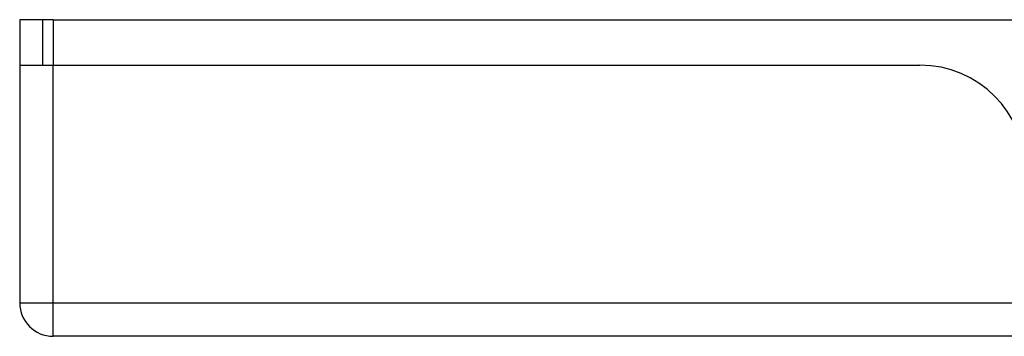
# Model space of a CAD drawing. Header units: inches. Extents: x 7 to 228, y 17 to 114.
# Tile 1 of 143: x 7.245 to 10.151, y 17.018 to 17.952. Entities that reach past the tile are written whole.
import ezdxf

# ---------------------------------------------------------------- set-up
doc = ezdxf.new("R2010")
doc.units = ezdxf.units.IN
doc.header["$MEASUREMENT"] = 0
doc.layers.add('Visible Edges(ANSI)', color=7, linetype='Continuous', lineweight=25)
doc.layers.add('Visible Tangent Edges(ANSI)', color=7, linetype='Continuous', lineweight=25)

msp = doc.modelspace()

# ---------------------------------------------------------------- linework, layer by layer
at = {"layer": 'Visible Edges(ANSI)'}
for p, q in [((7.3126, 17.9522), (7.2446, 17.9522)), ((7.2446, 17.9522), (7.2446, 17.8352)), ((7.3436, 17.9522), (7.3126, 17.9522)), ((7.3126, 17.8182), (7.3126, 17.9522)), ((7.3436, 17.9522), (10.3812, 17.9522)), ((7.2446, 17.8352), (7.2446, 17.1172)), ((7.2461, 17.8182), (7.3436, 17.8182)), ((7.3436, 17.8182), (9.9016, 17.8182)), ((54.9486, 17.0182), (7.3436, 17.0182))]:
    msp.add_line(p, q, dxfattribs=at)
for centre, radius, start, end in [((7.3436, 17.8352), 0.099, 180, 189.8877), ((9.9016, 17.5062), 0.312, 0, 90), ((7.3436, 17.1172), 0.099, 180, 270)]:
    msp.add_arc(centre, radius, start, end, dxfattribs=at)
at = {"layer": 'Visible Tangent Edges(ANSI)'}
for p, q in [((7.3436, 17.9522), (7.3436, 17.8182)), ((7.3436, 17.1172), (7.3436, 17.8182)), ((7.2446, 17.1172), (7.3436, 17.1172)), ((7.3436, 17.0182), (7.3436, 17.1172)), ((7.3436, 17.1172), (54.9486, 17.1172))]:
    msp.add_line(p, q, dxfattribs=at)

doc.saveas('drawing.dxf')
